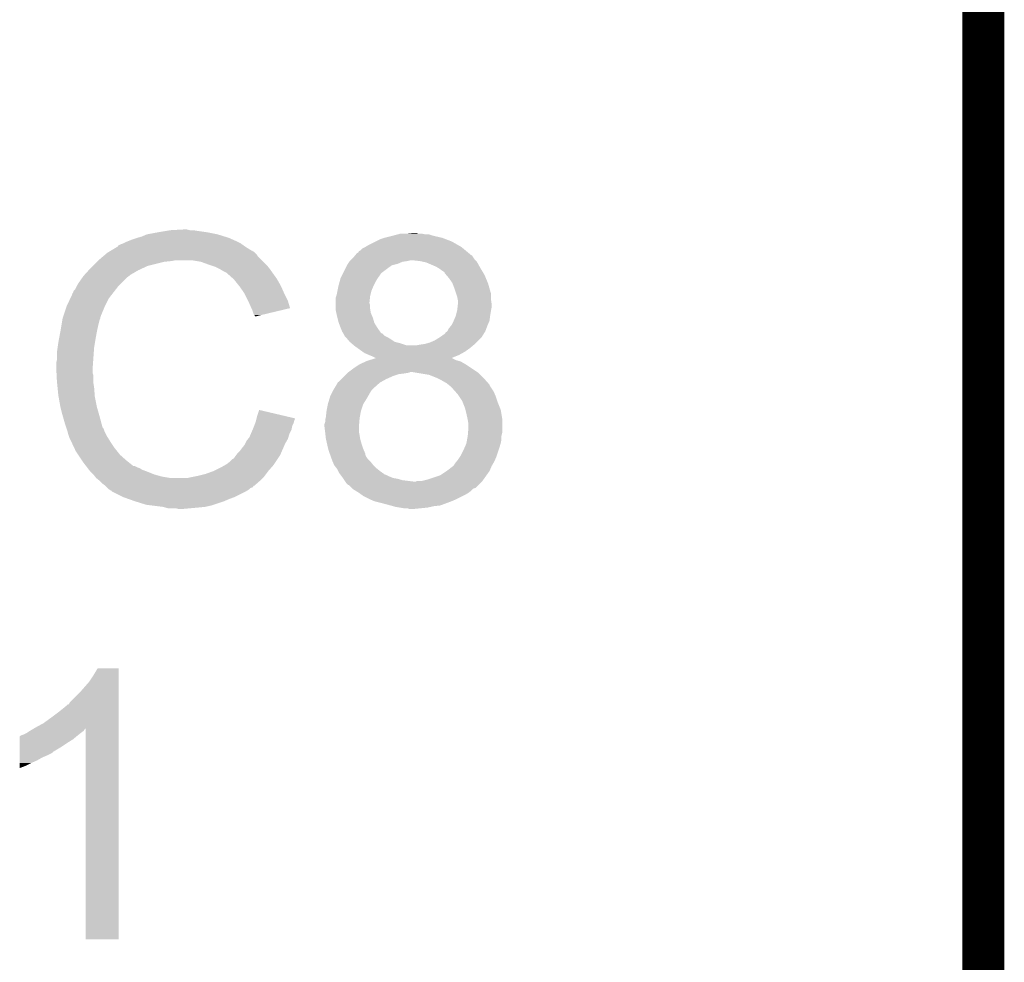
# Model space of a CAD drawing. Extents: x -1.3 to 24.2, y -3.9 to 53.4.
# Tile 42 of 45: x 20.6 to 24.2, y 42.5 to 45.9. Entities that reach past the tile are written whole.
import ezdxf

# ---------------------------------------------------------------- set-up
doc = ezdxf.new("R2010")
doc.units = 0
doc.layers.add('LTE_IOT_24_CLICK_V101_GKO', color=9, linetype='CONTINUOUS')
doc.layers.add('LTE_IOT_24_CLICK_V101_GTO', color=11, linetype='CONTINUOUS')

msp = doc.modelspace()

# ---------------------------------------------------------------- linework, layer by layer
at = {"layer": 'LTE_IOT_24_CLICK_V101_GKO', "const_width": 0.1524}
msp.add_lwpolyline([(24.13, -1.27), (24.13, 51.054)], dxfattribs=at)
at = {"layer": 'LTE_IOT_24_CLICK_V101_GTO'}
for points in [[(21.087082, 45.11294), (21.104862, 45.12056), (21.385786, 45.11294), (21.361402, 45.12056)], [(21.104862, 45.12056), (21.1455, 45.12818), (21.361402, 45.12056), (21.323298, 45.12818)], [(21.1455, 45.12818), (21.17598, 45.13326), (21.323298, 45.12818), (21.28774, 45.13326)], [(21.17598, 45.13326), (21.19122, 45.1358), (21.28774, 45.13326), (21.272502, 45.1358)], [(21.19122, 45.1358), (21.236938, 45.13834), (21.259802, 45.1358), (21.249642, 45.13834)], [(21.993232, 45.115482), (22.012268, 45.120558), (22.14118, 45.115482), (22.125942, 45.120558)], [(22.012268, 45.120558), (22.012276, 45.12056), (22.125942, 45.120558), (22.113242, 45.12056)], [(22.012276, 45.12056), (22.021802, 45.1231), (22.113242, 45.12056), (22.100542, 45.1231)], [(22.04466, 45.1231), (22.067502, 45.125638), (22.087844, 45.1231), (22.080222, 45.125638)], [(22.067502, 45.125638), (22.067522, 45.12564), (22.080222, 45.125638), (22.067522, 45.12564)], [(21.000736, 45.079926), (21.010882, 45.085), (21.455878, 45.079926), (21.448774, 45.085)], [(21.010882, 45.085), (21.018494, 45.087538), (21.448774, 45.085), (21.445218, 45.087538)], [(21.018494, 45.087538), (21.0185, 45.08754), (21.445218, 45.087538), (21.445216, 45.08754)], [(21.0185, 45.08754), (21.02866, 45.09262), (21.445216, 45.08754), (21.435058, 45.09262)], [(21.02866, 45.09262), (21.041358, 45.0977), (21.435058, 45.09262), (21.4249, 45.0977)], [(21.041358, 45.0977), (21.054058, 45.10278), (21.4249, 45.0977), (21.41347, 45.10278)], [(21.054058, 45.10278), (21.0693, 45.10786), (21.41347, 45.10278), (21.40204, 45.10786)], [(21.0693, 45.10786), (21.087082, 45.11294), (21.40204, 45.10786), (21.385786, 45.11294)], [(21.9075, 45.08246), (21.9329, 45.09516), (22.229444, 45.08246), (22.207222, 45.09516)], [(21.9329, 45.09516), (21.948142, 45.10278), (22.207222, 45.09516), (22.187408, 45.10278)], [(21.948142, 45.10278), (21.96338, 45.107858), (22.187408, 45.10278), (22.174202, 45.107858)], [(21.96338, 45.107858), (21.9837, 45.11294), (22.174202, 45.107858), (22.152192, 45.11294)], [(21.9837, 45.11294), (21.993232, 45.115482), (22.152192, 45.11294), (22.14118, 45.115482)], [(20.947608, 45.041818), (20.956616, 45.04944), (21.506182, 45.041818), (21.5011, 45.04944)], [(20.956616, 45.04944), (20.962622, 45.054522), (21.5011, 45.04944), (21.496016, 45.054522)], [(20.962622, 45.054522), (20.966846, 45.057058), (21.496016, 45.054522), (21.493478, 45.057058)], [(20.966846, 45.057058), (20.971076, 45.059598), (21.493478, 45.057058), (21.488404, 45.059598)], [(20.971076, 45.059598), (20.975302, 45.062134), (21.488404, 45.059598), (21.485866, 45.062134)], [(20.975302, 45.062134), (20.975312, 45.06214), (21.485866, 45.062134), (21.483322, 45.06214)], [(20.975312, 45.06214), (20.996468, 45.07484), (21.483322, 45.06214), (21.463, 45.07484)], [(20.996468, 45.07484), (21.00072, 45.077392), (21.463, 45.07484), (21.459428, 45.077392)], [(21.00072, 45.077392), (21.000736, 45.079926), (21.459428, 45.077392), (21.455878, 45.079926)], [(21.860086, 45.046898), (21.862206, 45.049442), (22.275804, 45.046898), (22.273258, 45.049442)], [(21.862206, 45.049442), (21.864324, 45.051982), (22.273258, 45.049442), (22.27021, 45.051982)], [(21.864324, 45.051982), (21.8694, 45.054526), (22.27021, 45.051982), (22.267158, 45.054526)], [(21.8694, 45.054526), (21.871946, 45.0596), (22.267158, 45.054526), (22.261068, 45.0596)], [(21.871946, 45.0596), (21.877018, 45.062142), (22.261068, 45.0596), (22.258016, 45.062142)], [(21.877018, 45.062142), (21.884644, 45.069762), (22.258016, 45.062142), (22.248872, 45.069762)], [(21.884644, 45.069762), (21.894798, 45.07484), (22.248872, 45.069762), (22.242776, 45.07484)], [(21.894798, 45.07484), (21.9075, 45.08246), (22.242776, 45.07484), (22.229444, 45.08246)], [(20.90928, 45.00626), (20.92452, 45.0215), (21.107398, 45.00626), (21.16836, 45.0215)], [(20.92452, 45.0215), (20.92706, 45.02404), (21.16836, 45.0215), (21.193762, 45.02404)], [(20.92706, 45.02404), (20.9296, 45.02658), (21.193762, 45.02404), (21.206458, 45.02658)], [(20.9296, 45.02658), (20.947608, 45.041818), (21.52142, 45.02658), (21.506182, 45.041818)], [(21.300438, 45.0215), (21.269958, 45.02658), (21.5265, 45.0215), (21.52142, 45.02658)], [(21.32838, 45.01134), (21.300438, 45.0215), (21.53666, 45.01134), (21.5265, 45.0215)], [(21.828762, 45.008802), (21.832148, 45.013882), (21.991322, 45.008802), (22.011642, 45.013882)], [(21.832148, 45.013882), (21.837226, 45.0215), (22.011642, 45.013882), (22.029424, 45.0215)], [(21.837226, 45.0215), (21.83892, 45.02404), (22.029424, 45.0215), (22.0472, 45.02404)], [(21.83892, 45.02404), (21.838922, 45.024042), (22.0472, 45.02404), (22.047208, 45.024042)], [(21.838922, 45.024042), (21.84146, 45.02658), (22.047208, 45.024042), (22.057362, 45.02658)], [(21.84146, 45.02658), (21.843998, 45.029118), (22.29358, 45.02658), (22.291042, 45.029118)], [(21.843998, 45.029118), (21.85162, 45.03674), (22.291042, 45.029118), (22.285958, 45.03674)], [(21.85162, 45.03674), (21.857966, 45.044356), (22.285958, 45.03674), (22.280878, 45.044356)], [(21.857966, 45.044356), (21.860086, 45.046898), (22.280878, 45.044356), (22.275804, 45.046898)], [(22.09292, 45.02404), (22.07006, 45.02658), (22.29612, 45.02404), (22.29358, 45.02658)], [(22.104356, 45.021498), (22.09292, 45.02404), (22.298662, 45.021498), (22.29612, 45.02404)], [(22.115782, 45.018958), (22.104356, 45.021498), (22.300074, 45.018958), (22.298662, 45.021498)], [(22.15134, 45.00372), (22.115782, 45.018958), (22.308538, 45.00372), (22.300074, 45.018958)], [(20.878566, 44.973238), (20.894732, 44.99102), (21.043898, 44.973238), (21.074382, 44.99102)], [(20.894732, 44.99102), (20.90166, 44.99864), (21.074382, 44.99102), (21.09089, 44.99864)], [(20.90166, 44.99864), (20.90928, 45.00626), (21.09089, 44.99864), (21.107398, 45.00626)], [(21.336006, 45.008798), (21.32838, 45.01134), (21.539202, 45.008798), (21.53666, 45.01134)], [(21.351238, 45.00372), (21.336006, 45.008798), (21.543266, 45.00372), (21.539202, 45.008798)], [(21.36648, 44.9961), (21.351238, 45.00372), (21.54936, 44.9961), (21.543266, 45.00372)], [(21.37156, 44.99356), (21.36648, 44.9961), (21.551176, 44.99356), (21.54936, 44.9961)], [(21.384262, 44.98594), (21.37156, 44.99356), (21.556618, 44.98594), (21.551176, 44.99356)], [(21.394416, 44.980862), (21.384262, 44.98594), (21.560246, 44.980862), (21.556618, 44.98594)], [(21.39696, 44.97832), (21.394416, 44.980862), (21.562062, 44.97832), (21.560246, 44.980862)], [(21.416964, 44.96054), (21.39696, 44.97832), (21.574762, 44.96054), (21.562062, 44.97832)], [(21.81098, 44.97324), (21.81479, 44.980862), (21.94814, 44.97324), (21.953222, 44.980862)], [(21.81479, 44.980862), (21.82241, 44.9961), (21.953222, 44.980862), (21.97354, 44.9961)], [(21.82241, 44.9961), (21.828762, 45.008802), (21.97354, 44.9961), (21.991322, 45.008802)], [(22.159808, 44.99864), (22.15134, 45.00372), (22.31136, 44.99864), (22.308538, 45.00372)], [(22.16404, 44.9961), (22.159808, 44.99864), (22.312886, 44.9961), (22.31136, 44.99864)], [(22.1742, 44.98848), (22.16404, 44.9961), (22.317458, 44.98848), (22.312886, 44.9961)], [(22.18182, 44.983388), (22.1742, 44.98848), (22.320512, 44.983388), (22.317458, 44.98848)], [(22.181824, 44.980852), (22.18182, 44.983388), (22.322034, 44.980852), (22.320512, 44.983388)], [(22.18835, 44.973242), (22.181824, 44.980852), (22.3266, 44.973242), (22.322034, 44.980852)], [(20.852382, 44.935138), (20.858478, 44.9453), (21.00326, 44.935138), (21.013422, 44.9453)], [(20.858478, 44.9453), (20.870924, 44.963078), (21.013422, 44.9453), (21.0312, 44.963078)], [(20.870924, 44.963078), (20.87626, 44.9707), (21.0312, 44.963078), (21.041358, 44.9707)], [(20.87626, 44.9707), (20.876262, 44.970702), (21.041358, 44.9707), (21.04136, 44.970702)], [(20.876262, 44.970702), (20.878566, 44.973238), (21.04136, 44.970702), (21.043898, 44.973238)], [(21.41982, 44.958), (21.416964, 44.96054), (21.576214, 44.958), (21.574762, 44.96054)], [(21.432012, 44.94276), (21.41982, 44.958), (21.58492, 44.94276), (21.576214, 44.958)], [(21.44014, 44.9326), (21.432012, 44.94276), (21.59, 44.9326), (21.58492, 44.94276)], [(21.79828, 44.93514), (21.802434, 44.950378), (21.92528, 44.93514), (21.9329, 44.950378)], [(21.802434, 44.950378), (21.8059, 44.96308), (21.9329, 44.950378), (21.94052, 44.96308)], [(21.8059, 44.96308), (21.81098, 44.97324), (21.94052, 44.96308), (21.94814, 44.97324)], [(22.19706, 44.963082), (22.18835, 44.973242), (22.330834, 44.963082), (22.3266, 44.973242)], [(22.20976, 44.9453), (22.19706, 44.963082), (22.338244, 44.9453), (22.330834, 44.963082)], [(22.210714, 44.94276), (22.20976, 44.9453), (22.339302, 44.94276), (22.338244, 44.9453)], [(22.21738, 44.92498), (22.210714, 44.94276), (22.344382, 44.92498), (22.339302, 44.94276)], [(20.83562, 44.904664), (20.835626, 44.907206), (20.979558, 44.904664), (20.981534, 44.907206)], [(20.835626, 44.907206), (20.83816, 44.909744), (20.981534, 44.907206), (20.983508, 44.909744)], [(20.83816, 44.909744), (20.840704, 44.91736), (20.983508, 44.909744), (20.989432, 44.91736)], [(20.840704, 44.91736), (20.845782, 44.922444), (20.989432, 44.91736), (20.993386, 44.922444)], [(20.845782, 44.922444), (20.85086, 44.932598), (20.993386, 44.922444), (21.001284, 44.932598)], [(20.85086, 44.932598), (20.852382, 44.935138), (21.001284, 44.932598), (21.00326, 44.935138)], [(21.447252, 44.92244), (21.44014, 44.9326), (21.59508, 44.92244), (21.59, 44.9326)], [(21.457918, 44.907198), (21.447252, 44.92244), (21.601856, 44.907198), (21.59508, 44.92244)], [(21.461728, 44.89958), (21.457918, 44.907198), (21.60524, 44.89958), (21.601856, 44.907198)], [(21.790658, 44.89958), (21.7932, 44.90974), (21.913214, 44.89958), (21.915754, 44.90974)], [(21.7932, 44.90974), (21.794724, 44.917362), (21.915754, 44.90974), (21.917662, 44.917362)], [(21.794724, 44.917362), (21.79828, 44.93514), (21.917662, 44.917362), (21.92528, 44.93514)], [(22.223308, 44.907198), (22.21738, 44.92498), (22.34946, 44.907198), (22.344382, 44.92498)], [(22.22754, 44.894498), (22.223308, 44.907198), (22.34946, 44.894498), (22.34946, 44.907198)], [(20.8153, 44.86148), (20.828446, 44.889418), (20.95373, 44.86148), (20.9677, 44.889418)], [(20.828446, 44.889418), (20.83562, 44.904664), (20.9677, 44.889418), (20.979558, 44.904664)], [(21.47062, 44.8818), (21.461728, 44.89958), (21.614132, 44.8818), (21.60524, 44.89958)], [(21.47175, 44.879258), (21.47062, 44.8818), (21.615402, 44.879258), (21.614132, 44.8818)], [(21.48078, 44.85894), (21.47175, 44.879258), (21.621476, 44.85894), (21.615402, 44.879258)], [(21.78812, 44.87418), (21.788122, 44.891962), (21.91004, 44.87418), (21.912014, 44.891962)], [(21.78812, 44.871644), (21.78812, 44.87418), (21.91004, 44.871644), (21.91004, 44.87418)], [(21.78812, 44.864022), (21.78812, 44.871644), (21.912578, 44.864022), (21.91004, 44.871644)], [(21.788122, 44.891962), (21.789812, 44.89704), (21.912014, 44.891962), (21.91258, 44.89704)], [(21.789812, 44.89704), (21.790658, 44.89958), (21.91258, 44.89704), (21.913214, 44.89958)], [(22.229064, 44.88688), (22.22754, 44.894498), (22.34946, 44.88688), (22.34946, 44.894498)], [(22.23008, 44.881798), (22.229064, 44.88688), (22.350186, 44.881798), (22.34946, 44.88688)], [(22.23008, 44.8691), (22.23008, 44.881798), (22.352, 44.8691), (22.350186, 44.881798)], [(20.804292, 44.828456), (20.814452, 44.85894), (20.93976, 44.828456), (20.95246, 44.85894)], [(20.814452, 44.85894), (20.8153, 44.86148), (20.95246, 44.85894), (20.95373, 44.86148)], [(21.483324, 44.853854), (21.48078, 44.85894), (21.622994, 44.853854), (21.621476, 44.85894)], [(21.48586, 44.84878), (21.483324, 44.853854), (21.60183, 44.84878), (21.622994, 44.853854)], [(21.49094, 44.833542), (21.48586, 44.84878), (21.538276, 44.833542), (21.60183, 44.84878)], [(21.78812, 44.851322), (21.78812, 44.864022), (21.91258, 44.851322), (21.912578, 44.864022)], [(21.78812, 44.846242), (21.78812, 44.851322), (21.913428, 44.846242), (21.91258, 44.851322)], [(21.790378, 44.836082), (21.78812, 44.846242), (21.91512, 44.836082), (21.913428, 44.846242)], [(21.7932, 44.82338), (21.790378, 44.836082), (21.920564, 44.82338), (21.91512, 44.836082)], [(22.223092, 44.82846), (22.226904, 44.8437), (22.34692, 44.82846), (22.34946, 44.8437)], [(22.226904, 44.8437), (22.22754, 44.84624), (22.34946, 44.8437), (22.349968, 44.84624)], [(22.22754, 44.84624), (22.228668, 44.856398), (22.349968, 44.84624), (22.352, 44.856398)], [(22.228668, 44.856398), (22.230078, 44.869098), (22.352, 44.856398), (22.352, 44.869098)], [(22.230078, 44.869098), (22.23008, 44.8691), (22.352, 44.869098), (22.352, 44.8691)], [(20.79625, 44.7929), (20.799636, 44.813218), (20.9296, 44.7929), (20.934678, 44.813218)], [(20.799636, 44.813218), (20.800062, 44.815762), (20.934678, 44.813218), (20.93595, 44.815762)], [(20.800062, 44.815762), (20.800906, 44.818296), (20.93595, 44.815762), (20.937218, 44.818296)], [(20.800906, 44.818296), (20.802598, 44.823376), (20.937218, 44.818296), (20.93722, 44.823376)], [(20.802598, 44.823376), (20.803444, 44.825914), (20.93722, 44.823376), (20.939754, 44.825914)], [(20.803444, 44.825914), (20.804292, 44.828456), (20.939754, 44.825914), (20.93976, 44.828456)], [(21.493478, 44.828464), (21.49094, 44.833542), (21.517098, 44.828464), (21.538276, 44.833542)], [(21.496014, 44.825926), (21.493478, 44.828464), (21.506512, 44.825926), (21.517098, 44.828464)], [(21.49602, 44.82341), (21.496014, 44.825926), (21.49602, 44.82341), (21.506512, 44.825926)], [(21.79447, 44.818302), (21.7932, 44.82338), (21.92274, 44.818302), (21.920564, 44.82338)], [(21.79828, 44.803062), (21.79447, 44.818302), (21.927094, 44.803062), (21.92274, 44.818302)], [(21.799234, 44.80052), (21.79828, 44.803062), (21.927818, 44.80052), (21.927094, 44.803062)], [(21.8059, 44.78274), (21.799234, 44.80052), (21.938934, 44.78274), (21.927818, 44.80052)], [(22.20722, 44.7929), (22.214838, 44.808138), (22.337848, 44.7929), (22.344378, 44.808138)], [(22.214838, 44.808138), (22.21484, 44.80814), (22.344378, 44.808138), (22.344378, 44.80814)], [(22.21484, 44.80814), (22.222458, 44.825918), (22.344378, 44.80814), (22.346602, 44.825918)], [(22.222458, 44.825918), (22.223092, 44.82846), (22.346602, 44.825918), (22.34692, 44.82846)], [(20.7872, 44.7421), (20.79244, 44.77004), (20.91944, 44.7421), (20.92452, 44.77004)], [(20.79244, 44.77004), (20.79625, 44.7929), (20.92452, 44.77004), (20.9296, 44.7929)], [(21.806916, 44.7802), (21.8059, 44.78274), (21.94052, 44.7802), (21.938934, 44.78274)], [(21.81098, 44.770036), (21.806916, 44.7802), (21.947782, 44.770036), (21.94052, 44.7802)], [(21.815546, 44.762428), (21.81098, 44.770036), (21.953216, 44.762428), (21.947782, 44.770036)], [(22.184352, 44.762416), (22.18436, 44.764948), (22.324374, 44.762416), (22.325956, 44.764948)], [(22.18436, 44.764948), (22.191972, 44.770038), (22.325956, 44.764948), (22.329138, 44.770038)], [(22.191972, 44.770038), (22.191976, 44.77004), (22.329138, 44.770038), (22.329138, 44.77004)], [(22.191976, 44.77004), (22.197058, 44.780196), (22.329138, 44.77004), (22.332946, 44.780196)], [(22.197058, 44.780196), (22.205188, 44.79036), (22.332946, 44.780196), (22.33676, 44.79036)], [(22.205188, 44.79036), (22.20722, 44.7929), (22.33676, 44.79036), (22.337848, 44.7929)], [(20.78228, 44.711622), (20.78482, 44.7294), (20.91436, 44.711622), (20.917322, 44.7294)], [(20.78482, 44.7294), (20.7872, 44.7421), (20.917322, 44.7294), (20.91944, 44.7421)], [(21.815552, 44.76242), (21.815546, 44.762428), (21.955754, 44.76242), (21.953216, 44.762428)], [(21.8186, 44.757338), (21.815552, 44.76242), (21.960842, 44.757338), (21.955754, 44.76242)], [(21.81987, 44.754802), (21.8186, 44.757338), (21.96338, 44.754802), (21.960842, 44.757338)], [(21.821138, 44.752264), (21.81987, 44.754802), (21.968456, 44.752264), (21.96338, 44.754802)], [(21.823682, 44.74972), (21.821138, 44.752264), (21.97354, 44.74972), (21.968456, 44.752264)], [(21.830212, 44.7421), (21.823682, 44.74972), (21.986242, 44.7421), (21.97354, 44.74972)], [(21.838918, 44.731942), (21.830212, 44.7421), (22.001474, 44.731942), (21.986242, 44.7421)], [(21.838918, 44.73194), (21.838918, 44.731942), (22.001482, 44.73194), (22.001474, 44.731942)], [(21.844848, 44.726858), (21.838918, 44.73194), (22.0218, 44.726858), (22.001482, 44.73194)], [(22.110698, 44.72432), (22.12848, 44.729398), (22.29104, 44.72432), (22.296118, 44.729398)], [(22.12848, 44.729398), (22.14626, 44.73702), (22.296118, 44.729398), (22.30374, 44.73702)], [(22.14626, 44.73702), (22.166576, 44.749718), (22.30374, 44.73702), (22.316438, 44.749718)], [(22.166576, 44.749718), (22.16658, 44.74972), (22.316438, 44.749718), (22.316438, 44.74972)], [(22.16658, 44.74972), (22.184352, 44.762416), (22.316438, 44.74972), (22.324374, 44.762416)], [(20.77974, 44.69384), (20.78228, 44.711622), (20.913088, 44.69384), (20.91436, 44.711622)], [(20.77974, 44.665902), (20.77974, 44.69384), (20.911094, 44.665902), (20.913088, 44.69384)], [(21.853734, 44.719242), (21.844848, 44.726858), (22.044658, 44.719242), (22.0218, 44.726858)], [(21.853738, 44.71924), (21.853734, 44.719242), (22.080218, 44.71924), (22.044658, 44.719242)], [(21.8567, 44.7167), (21.853738, 44.71924), (22.282404, 44.7167), (22.285452, 44.71924)], [(21.86737, 44.70908), (21.8567, 44.7167), (22.27326, 44.70908), (22.282404, 44.7167)], [(21.885152, 44.696378), (21.86737, 44.70908), (22.25548, 44.696378), (22.27326, 44.70908)], [(21.892258, 44.691302), (21.885152, 44.696378), (22.24634, 44.691302), (22.25548, 44.696378)], [(22.080218, 44.71924), (22.092922, 44.72178), (22.285452, 44.71924), (22.2885, 44.72178)], [(22.092922, 44.72178), (22.110698, 44.72432), (22.2885, 44.72178), (22.29104, 44.72432)], [(20.7772, 44.655742), (20.77974, 44.665902), (20.910368, 44.655742), (20.911094, 44.665902)], [(21.874478, 44.65066), (21.896828, 44.66082), (22.25802, 44.65066), (22.240242, 44.66082)], [(21.91004, 44.68368), (21.892258, 44.691302), (22.23262, 44.68368), (22.24634, 44.691302)], [(21.896828, 44.66082), (21.902422, 44.663362), (22.240242, 44.66082), (22.231342, 44.663362)], [(21.902422, 44.663362), (21.910624, 44.665898), (22.231342, 44.663362), (22.222462, 44.665898)], [(21.92274, 44.6786), (21.91004, 44.68368), (22.219982, 44.6786), (22.23262, 44.68368)], [(21.910624, 44.665898), (21.927054, 44.670978), (22.222462, 44.665898), (22.212304, 44.670978)], [(21.932896, 44.673522), (21.92274, 44.6786), (22.207348, 44.673522), (22.219982, 44.6786)], [(21.927054, 44.670978), (21.935258, 44.673514), (22.212304, 44.670978), (22.209766, 44.673514)], [(21.935278, 44.67352), (21.932896, 44.673522), (22.207344, 44.67352), (22.207348, 44.673522)], [(21.935258, 44.673514), (21.935278, 44.67352), (22.209766, 44.673514), (22.207344, 44.67352)], [(20.7772, 44.640502), (20.7772, 44.655742), (20.90928, 44.640502), (20.910368, 44.655742)], [(20.7772, 44.6405), (20.7772, 44.640502), (20.909282, 44.6405), (20.90928, 44.640502)], [(20.778344, 44.617638), (20.7772, 44.6405), (20.909282, 44.617638), (20.909282, 44.6405)], [(21.831304, 44.620182), (21.834688, 44.62272), (22.052282, 44.620182), (22.057364, 44.62272)], [(21.834688, 44.62272), (21.85162, 44.63542), (22.29993, 44.62272), (22.28088, 44.63542)], [(21.85162, 44.63542), (21.874478, 44.65066), (22.28088, 44.63542), (22.25802, 44.65066)], [(22.080228, 44.620178), (22.064978, 44.62272), (22.303742, 44.620178), (22.29993, 44.62272)], [(20.778726, 44.610016), (20.778344, 44.617638), (20.91182, 44.610016), (20.909282, 44.617638)], [(20.77974, 44.5897), (20.778726, 44.610016), (20.91182, 44.5897), (20.91182, 44.610016)], [(20.780504, 44.582078), (20.77974, 44.5897), (20.91182, 44.582078), (20.91182, 44.5897)], [(21.79574, 44.584622), (21.795764, 44.58716), (21.948144, 44.584622), (21.95271, 44.58716)], [(21.795764, 44.58716), (21.798286, 44.587166), (21.95271, 44.58716), (21.952722, 44.587166)], [(21.798286, 44.587166), (21.80844, 44.59732), (21.952722, 44.587166), (21.970998, 44.59732)], [(21.80844, 44.59732), (21.8186, 44.60748), (21.970998, 44.59732), (21.99386, 44.60748)], [(21.8186, 44.60748), (21.82622, 44.6151), (21.99386, 44.60748), (22.016722, 44.6151)], [(21.82622, 44.6151), (21.82876, 44.61764), (22.016722, 44.6151), (22.03704, 44.61764)], [(21.82876, 44.61764), (21.831302, 44.62018), (22.03704, 44.61764), (22.05227, 44.62018)], [(21.831302, 44.62018), (21.831304, 44.620182), (22.05227, 44.62018), (22.052282, 44.620182)], [(22.125942, 44.612558), (22.080228, 44.620178), (22.311362, 44.612558), (22.303742, 44.620178)], [(22.15134, 44.6024), (22.125942, 44.612558), (22.32152, 44.6024), (22.311362, 44.612558)], [(22.15642, 44.59986), (22.15134, 44.6024), (22.32406, 44.59986), (22.32152, 44.6024)], [(22.171658, 44.59224), (22.15642, 44.59986), (22.330834, 44.59224), (22.32406, 44.59986)], [(22.189438, 44.58208), (22.171658, 44.59224), (22.339862, 44.58208), (22.330834, 44.59224)], [(20.782026, 44.566842), (20.780504, 44.582078), (20.91436, 44.566842), (20.91182, 44.582078)], [(20.78482, 44.538898), (20.782026, 44.566842), (20.91651, 44.538898), (20.91436, 44.566842)], [(21.77288, 44.54398), (21.77923, 44.556682), (21.91004, 44.54398), (21.917662, 44.556682)], [(21.77923, 44.556682), (21.7805, 44.559218), (21.917662, 44.556682), (21.920198, 44.559218)], [(21.7805, 44.559218), (21.783548, 44.5643), (21.920198, 44.559218), (21.92528, 44.5643)], [(21.783548, 44.5643), (21.79574, 44.584622), (21.92528, 44.5643), (21.948144, 44.584622)], [(22.195796, 44.576996), (22.189438, 44.58208), (22.34438, 44.576996), (22.339862, 44.58208)], [(22.198974, 44.574454), (22.195796, 44.576996), (22.344384, 44.574454), (22.34438, 44.576996)], [(22.20214, 44.57192), (22.198974, 44.574454), (22.346074, 44.57192), (22.344384, 44.574454)], [(22.20976, 44.5643), (22.20214, 44.57192), (22.351154, 44.5643), (22.346074, 44.57192)], [(22.221048, 44.551602), (22.20976, 44.5643), (22.35962, 44.551602), (22.351154, 44.5643)], [(22.23008, 44.54144), (22.221048, 44.551602), (22.363976, 44.54144), (22.35962, 44.551602)], [(20.785718, 44.533818), (20.78482, 44.538898), (20.9169, 44.533818), (20.91651, 44.538898)], [(20.79244, 44.49572), (20.785718, 44.533818), (20.92452, 44.49572), (20.9169, 44.533818)], [(21.76018, 44.50842), (21.765514, 44.5262), (21.888766, 44.50842), (21.89988, 44.5262)], [(21.765514, 44.5262), (21.7678, 44.53382), (21.89988, 44.5262), (21.904234, 44.53382)], [(21.7678, 44.53382), (21.77288, 44.54398), (21.904234, 44.53382), (21.91004, 44.54398)], [(22.23516, 44.53382), (22.23008, 44.54144), (22.36724, 44.53382), (22.363976, 44.54144)], [(22.24532, 44.51858), (22.23516, 44.53382), (22.37232, 44.51858), (22.36724, 44.53382)], [(22.248368, 44.51096), (22.24532, 44.51858), (22.37486, 44.51096), (22.37232, 44.51858)], [(20.79752, 44.4754), (20.79244, 44.49572), (20.930326, 44.4754), (20.92452, 44.49572)], [(21.50364, 44.462698), (21.511282, 44.485556), (21.608362, 44.462698), (21.511282, 44.485556)], [(21.75256, 44.460162), (21.7551, 44.483018), (21.875404, 44.460162), (21.87956, 44.483018)], [(21.7551, 44.483022), (21.759672, 44.505884), (21.879562, 44.483022), (21.887182, 44.505884)], [(21.7551, 44.483018), (21.7551, 44.483022), (21.87956, 44.483018), (21.879562, 44.483022)], [(21.759672, 44.505884), (21.76018, 44.50842), (21.887182, 44.505884), (21.888766, 44.50842)], [(22.25548, 44.493178), (22.248368, 44.51096), (22.381974, 44.493178), (22.37486, 44.51096)], [(22.257386, 44.485558), (22.25548, 44.493178), (22.38502, 44.485558), (22.381974, 44.493178)], [(22.26056, 44.47286), (22.257386, 44.485558), (22.387138, 44.47286), (22.38502, 44.485558)], [(20.801876, 44.46016), (20.79752, 44.4754), (20.93468, 44.46016), (20.930326, 44.4754)], [(20.80768, 44.43984), (20.801876, 44.46016), (20.940102, 44.43984), (20.93468, 44.46016)], [(21.496652, 44.437298), (21.49856, 44.442382), (21.63572, 44.437298), (21.636988, 44.442382)], [(21.49856, 44.442382), (21.499828, 44.447458), (21.636988, 44.442382), (21.638258, 44.447458)], [(21.499828, 44.447458), (21.501098, 44.452536), (21.638258, 44.447458), (21.640798, 44.452536)], [(21.501098, 44.452536), (21.50173, 44.45506), (21.640798, 44.452536), (21.6408, 44.45506)], [(21.50173, 44.45506), (21.50364, 44.462698), (21.6408, 44.45506), (21.608362, 44.462698)], [(21.747482, 44.434762), (21.75002, 44.442384), (21.872786, 44.434762), (21.873422, 44.442384)], [(21.75002, 44.450002), (21.751288, 44.45508), (21.874056, 44.450002), (21.87448, 44.45508)], [(21.75002, 44.442384), (21.75002, 44.450002), (21.873422, 44.442384), (21.874056, 44.450002)], [(21.751288, 44.45508), (21.75256, 44.460162), (21.87448, 44.45508), (21.875404, 44.460162)], [(22.264512, 44.455078), (22.26056, 44.47286), (22.3901, 44.455078), (22.387138, 44.47286)], [(22.26564, 44.45), (22.264512, 44.455078), (22.3901, 44.45), (22.3901, 44.455078)], [(22.26818, 44.434758), (22.26564, 44.45), (22.3901, 44.434758), (22.3901, 44.45)], [(20.813608, 44.42206), (20.80768, 44.43984), (20.944844, 44.42206), (20.940102, 44.43984)], [(20.814456, 44.419516), (20.813608, 44.42206), (20.947382, 44.419516), (20.944844, 44.42206)], [(20.816148, 44.414438), (20.814456, 44.419516), (20.94992, 44.414438), (20.947382, 44.419516)], [(20.81784, 44.409358), (20.816148, 44.414438), (20.951614, 44.409358), (20.94992, 44.414438)], [(20.818476, 44.40682), (20.81784, 44.409358), (20.95246, 44.40682), (20.951614, 44.409358)], [(20.820382, 44.3992), (20.818476, 44.40682), (20.956272, 44.3992), (20.95246, 44.40682)], [(21.48114, 44.399198), (21.487672, 44.414438), (21.620478, 44.399198), (21.628098, 44.414438)], [(21.487672, 44.414438), (21.49094, 44.42206), (21.628098, 44.414438), (21.629622, 44.42206)], [(21.49094, 44.42206), (21.492844, 44.427138), (21.629622, 44.42206), (21.63064, 44.427138)], [(21.492844, 44.427138), (21.496652, 44.437298), (21.63064, 44.427138), (21.63572, 44.437298)], [(21.74748, 44.424602), (21.747482, 44.434762), (21.87194, 44.424602), (21.872786, 44.434762)], [(21.747482, 44.4246), (21.74748, 44.424602), (21.87194, 44.4246), (21.87194, 44.424602)], [(21.749704, 44.406822), (21.747482, 44.4246), (21.87194, 44.406822), (21.87194, 44.4246)], [(21.75002, 44.40428), (21.749704, 44.406822), (21.87245, 44.40428), (21.87194, 44.406822)], [(22.266486, 44.401738), (22.26818, 44.42206), (22.3901, 44.401738), (22.3901, 44.42206)], [(22.26818, 44.42206), (22.26818, 44.434758), (22.3901, 44.42206), (22.3901, 44.434758)], [(20.822922, 44.391582), (20.820382, 44.3992), (20.96008, 44.391582), (20.956272, 44.3992)], [(20.82546, 44.383962), (20.822922, 44.391582), (20.964844, 44.383962), (20.96008, 44.391582)], [(20.828, 44.37888), (20.82546, 44.383962), (20.968018, 44.37888), (20.964844, 44.383962)], [(20.831586, 44.37126), (20.828, 44.37888), (20.97278, 44.37126), (20.968018, 44.37888)], [(20.842344, 44.3484), (20.831586, 44.37126), (20.98802, 44.3484), (20.97278, 44.37126)], [(21.46046, 44.36364), (21.46554, 44.373798), (21.60524, 44.36364), (21.611044, 44.373798)], [(21.46554, 44.373798), (21.471634, 44.381418), (21.611044, 44.373798), (21.6154, 44.381418)], [(21.471634, 44.381418), (21.4757, 44.386502), (21.6154, 44.381418), (21.61685, 44.386502)], [(21.4757, 44.386502), (21.48114, 44.399198), (21.61685, 44.386502), (21.620478, 44.399198)], [(21.75115, 44.39412), (21.75002, 44.40428), (21.87448, 44.39412), (21.87245, 44.40428)], [(21.75256, 44.381422), (21.75115, 44.39412), (21.876598, 44.381422), (21.87448, 44.39412)], [(21.753126, 44.37888), (21.75256, 44.381422), (21.87702, 44.37888), (21.876598, 44.381422)], [(21.757076, 44.3611), (21.753126, 44.37888), (21.8821, 44.3611), (21.87702, 44.37888)], [(22.26102, 44.36618), (22.263328, 44.378878), (22.38502, 44.36618), (22.38756, 44.378878)], [(22.263328, 44.378878), (22.265638, 44.391578), (22.38756, 44.378878), (22.38756, 44.391578)], [(22.265638, 44.391578), (22.26564, 44.39158), (22.38756, 44.391578), (22.38756, 44.39158)], [(22.26564, 44.39158), (22.266486, 44.401738), (22.38756, 44.39158), (22.3901, 44.401738)], [(20.84832, 44.335698), (20.842344, 44.3484), (20.998182, 44.335698), (20.98802, 44.3484)], [(20.856786, 44.323), (20.84832, 44.335698), (21.00834, 44.323), (20.998182, 44.335698)], [(21.432522, 44.32808), (21.44014, 44.335702), (21.58968, 44.32808), (21.593016, 44.335702)], [(21.44014, 44.335702), (21.44776, 44.34586), (21.593016, 44.335702), (21.59746, 44.34586)], [(21.44776, 44.34586), (21.457922, 44.358562), (21.59746, 44.34586), (21.603018, 44.358562)], [(21.457922, 44.358562), (21.46046, 44.36364), (21.603018, 44.358562), (21.60524, 44.36364)], [(21.75764, 44.35856), (21.757076, 44.3611), (21.882948, 44.35856), (21.8821, 44.3611)], [(21.760818, 44.34586), (21.75764, 44.35856), (21.88718, 44.34586), (21.882948, 44.35856)], [(21.762722, 44.33824), (21.760818, 44.34586), (21.890446, 44.33824), (21.88718, 44.34586)], [(21.76635, 44.328084), (21.762722, 44.33824), (21.894798, 44.328084), (21.890446, 44.33824)], [(22.240238, 44.320458), (22.2504, 44.34078), (22.370624, 44.320458), (22.377398, 44.34078)], [(22.2504, 44.34078), (22.253786, 44.3484), (22.377398, 44.34078), (22.37994, 44.3484)], [(22.253786, 44.3484), (22.260558, 44.363638), (22.37994, 44.3484), (22.384292, 44.363638)], [(22.260558, 44.363638), (22.26102, 44.36618), (22.384292, 44.363638), (22.38502, 44.36618)], [(20.870332, 44.302682), (20.856786, 44.323), (21.031198, 44.302682), (21.00834, 44.323)], [(20.87372, 44.2976), (20.870332, 44.302682), (21.037552, 44.2976), (21.031198, 44.302682)], [(21.394416, 44.28998), (21.40712, 44.30014), (21.565446, 44.28998), (21.57222, 44.30014)], [(21.40712, 44.30014), (21.414744, 44.307762), (21.57222, 44.30014), (21.5773, 44.307762)], [(21.414744, 44.307762), (21.419818, 44.310304), (21.5773, 44.307762), (21.578994, 44.310304)], [(21.419818, 44.310304), (21.4249, 44.31792), (21.578994, 44.310304), (21.584072, 44.31792)], [(21.4249, 44.31792), (21.428708, 44.322998), (21.584072, 44.31792), (21.587458, 44.322998)], [(21.428708, 44.322998), (21.432522, 44.32808), (21.587458, 44.322998), (21.58968, 44.32808)], [(21.767256, 44.325544), (21.76635, 44.328084), (21.8948, 44.325544), (21.894798, 44.328084)], [(21.769978, 44.31792), (21.767256, 44.325544), (21.89734, 44.31792), (21.8948, 44.325544)], [(21.7727, 44.3103), (21.769978, 44.31792), (21.90242, 44.3103), (21.89734, 44.31792)], [(21.77542, 44.30268), (21.7727, 44.3103), (21.91004, 44.30268), (21.90242, 44.3103)], [(21.77651, 44.30014), (21.77542, 44.30268), (21.91258, 44.30014), (21.91004, 44.30268)], [(21.781952, 44.287442), (21.77651, 44.30014), (21.922738, 44.287442), (21.91258, 44.30014)], [(22.21992, 44.29252), (22.226014, 44.300138), (22.357806, 44.29252), (22.36216, 44.300138)], [(22.226014, 44.300138), (22.23008, 44.30522), (22.36216, 44.300138), (22.364336, 44.30522)], [(22.23008, 44.30522), (22.238546, 44.317922), (22.364336, 44.30522), (22.36978, 44.317922)], [(22.238546, 44.317922), (22.240238, 44.320458), (22.36978, 44.317922), (22.370624, 44.320458)], [(20.885444, 44.28236), (20.87372, 44.2976), (21.056604, 44.28236), (21.037552, 44.2976)], [(20.885446, 44.282358), (20.885444, 44.28236), (21.061684, 44.282358), (21.056604, 44.28236)], [(20.889352, 44.27728), (20.885446, 44.282358), (21.071842, 44.27728), (21.061684, 44.282358)], [(20.891308, 44.274738), (20.889352, 44.27728), (21.079464, 44.274738), (21.071842, 44.27728)], [(20.895214, 44.26966), (20.891308, 44.274738), (21.087078, 44.26966), (21.079464, 44.274738)], [(20.89912, 44.264582), (20.895214, 44.26966), (21.100622, 44.264582), (21.087078, 44.26966)], [(20.901662, 44.26204), (20.89912, 44.264582), (21.1074, 44.26204), (21.100622, 44.264582)], [(21.31822, 44.254422), (21.34616, 44.26458), (21.536658, 44.254422), (21.544278, 44.26458)], [(21.34616, 44.26458), (21.346162, 44.264582), (21.544278, 44.26458), (21.54428, 44.264582)], [(21.346162, 44.264582), (21.376638, 44.27982), (21.54428, 44.264582), (21.557614, 44.27982)], [(21.376638, 44.27982), (21.385522, 44.284898), (21.557614, 44.27982), (21.56206, 44.284898)], [(21.385522, 44.284898), (21.394416, 44.28998), (21.56206, 44.284898), (21.565446, 44.28998)], [(21.78304, 44.284902), (21.781952, 44.287442), (21.925278, 44.284902), (21.922738, 44.287442)], [(21.791168, 44.27474), (21.78304, 44.284902), (21.93544, 44.27474), (21.925278, 44.284902)], [(21.7932, 44.272198), (21.791168, 44.27474), (21.938618, 44.272198), (21.93544, 44.27474)], [(21.79701, 44.26458), (21.7932, 44.272198), (21.94814, 44.26458), (21.938618, 44.272198)], [(21.80082, 44.256962), (21.79701, 44.26458), (21.958804, 44.256962), (21.94814, 44.26458)], [(22.16658, 44.24934), (22.189436, 44.264578), (22.333492, 44.24934), (22.344378, 44.264578)], [(22.189436, 44.264578), (22.18944, 44.26458), (22.344378, 44.264578), (22.344378, 44.26458)], [(22.18944, 44.26458), (22.212298, 44.28236), (22.344378, 44.26458), (22.352, 44.28236)], [(22.212298, 44.28236), (22.214838, 44.284898), (22.352, 44.28236), (22.35345, 44.284898)], [(22.214838, 44.284898), (22.21992, 44.29252), (22.35345, 44.284898), (22.357806, 44.29252)], [(20.91182, 44.25188), (20.901662, 44.26204), (21.132796, 44.25188), (21.1074, 44.26204)], [(20.911822, 44.251878), (20.91182, 44.25188), (21.1328, 44.251878), (21.132796, 44.25188)], [(20.917916, 44.24426), (20.911822, 44.251878), (21.16074, 44.24426), (21.1328, 44.251878)], [(20.921978, 44.239182), (20.917916, 44.24426), (21.19121, 44.239182), (21.16074, 44.24426)], [(20.921982, 44.23918), (20.921978, 44.239182), (21.191222, 44.23918), (21.19121, 44.239182)], [(20.934678, 44.229022), (20.921982, 44.23918), (21.5138, 44.229022), (21.523958, 44.23918)], [(20.934682, 44.22902), (20.934678, 44.229022), (21.5138, 44.22902), (21.5138, 44.229022)], [(20.94484, 44.218862), (20.934682, 44.22902), (21.502188, 44.218862), (21.5138, 44.22902)], [(21.252182, 44.23918), (21.26234, 44.24172), (21.523958, 44.23918), (21.526498, 44.24172)], [(21.26234, 44.24172), (21.27504, 44.24426), (21.526498, 44.24172), (21.529038, 44.24426)], [(21.27504, 44.24426), (21.28774, 44.2468), (21.529038, 44.24426), (21.530942, 44.2468)], [(21.28774, 44.2468), (21.31822, 44.254422), (21.530942, 44.2468), (21.536658, 44.254422)], [(21.80463, 44.251884), (21.80082, 44.256962), (21.965912, 44.251884), (21.958804, 44.256962)], [(21.804632, 44.25188), (21.80463, 44.251884), (21.968456, 44.25188), (21.965912, 44.251884)], [(21.810346, 44.24426), (21.804632, 44.25188), (21.9837, 44.24426), (21.968456, 44.25188)], [(21.814154, 44.239182), (21.810346, 44.24426), (21.996398, 44.239182), (21.9837, 44.24426)], [(21.81606, 44.23664), (21.814154, 44.239182), (22.01164, 44.23664), (21.996398, 44.239182)], [(21.819448, 44.23156), (21.81606, 44.23664), (22.029418, 44.23156), (22.01164, 44.23664)], [(21.822834, 44.22648), (21.819448, 44.23156), (22.07006, 44.22648), (22.029418, 44.23156)], [(22.077676, 44.22648), (22.082756, 44.229018), (22.316438, 44.22648), (22.318978, 44.229018)], [(22.082756, 44.229018), (22.100538, 44.22902), (22.318978, 44.229018), (22.318978, 44.22902)], [(22.100538, 44.22902), (22.12086, 44.234102), (22.318978, 44.22902), (22.322608, 44.234102)], [(22.12086, 44.234102), (22.16658, 44.24934), (22.322608, 44.234102), (22.333492, 44.24934)], [(20.954998, 44.21124), (20.94484, 44.218862), (21.493476, 44.21124), (21.502188, 44.218862)], [(20.955016, 44.211224), (20.954998, 44.21124), (21.490934, 44.211224), (21.493476, 44.21124)], [(20.960078, 44.206162), (20.955016, 44.211224), (21.488392, 44.206162), (21.490934, 44.211224)], [(20.962624, 44.203616), (20.960078, 44.206162), (21.48078, 44.203616), (21.488392, 44.206162)], [(20.967698, 44.198542), (20.962624, 44.203616), (21.475702, 44.198542), (21.48078, 44.203616)], [(20.967704, 44.198538), (20.967698, 44.198542), (21.475698, 44.198538), (21.475702, 44.198542)], [(20.975314, 44.193464), (20.967704, 44.198538), (21.46724, 44.193464), (21.475698, 44.198538)], [(20.977836, 44.19346), (20.975314, 44.193464), (21.467232, 44.19346), (21.46724, 44.193464)], [(20.97786, 44.190936), (20.977836, 44.19346), (21.463026, 44.190936), (21.467232, 44.19346)], [(21.82622, 44.2214), (21.822834, 44.22648), (22.311358, 44.2214), (22.316438, 44.22648)], [(21.833834, 44.213786), (21.82622, 44.2214), (22.303742, 44.213786), (22.311358, 44.2214)], [(21.836376, 44.21378), (21.833834, 44.213786), (22.303736, 44.21378), (22.303742, 44.213786)], [(21.84654, 44.20362), (21.836376, 44.21378), (22.293576, 44.20362), (22.303736, 44.21378)], [(21.849084, 44.201076), (21.84654, 44.20362), (22.28596, 44.201076), (22.293576, 44.20362)], [(21.851618, 44.198542), (21.849084, 44.201076), (22.283424, 44.198542), (22.28596, 44.201076)], [(21.85975, 44.19346), (21.851618, 44.198542), (22.278338, 44.19346), (22.283424, 44.198542)], [(21.87194, 44.18584), (21.85975, 44.19346), (22.26818, 44.18584), (22.278338, 44.19346)], [(20.977892, 44.19092), (20.97786, 44.190936), (21.463, 44.19092), (21.463026, 44.190936)], [(21.0185, 44.1706), (20.977892, 44.19092), (21.42236, 44.1706), (21.463, 44.19092)], [(21.04009, 44.16298), (21.0185, 44.1706), (21.40204, 44.16298), (21.42236, 44.1706)], [(21.06168, 44.15536), (21.04009, 44.16298), (21.38426, 44.15536), (21.40204, 44.16298)], [(21.871944, 44.185838), (21.87194, 44.18584), (22.268178, 44.185838), (22.26818, 44.18584)], [(21.882612, 44.17822), (21.871944, 44.185838), (22.25548, 44.17822), (22.268178, 44.185838)], [(21.889722, 44.173142), (21.882612, 44.17822), (22.245324, 44.173142), (22.25548, 44.17822)], [(21.91004, 44.16298), (21.889722, 44.173142), (22.225, 44.16298), (22.245324, 44.173142)], [(21.927818, 44.155362), (21.91004, 44.16298), (22.207224, 44.155362), (22.225, 44.16298)], [(21.102318, 44.14266), (21.06168, 44.15536), (21.346158, 44.14266), (21.38426, 44.15536)], [(21.122638, 44.14012), (21.102318, 44.14266), (21.338538, 44.14012), (21.346158, 44.14266)], [(21.163278, 44.13504), (21.122638, 44.14012), (21.315678, 44.13504), (21.338538, 44.14012)], [(21.172168, 44.1325), (21.163278, 44.13504), (21.29028, 44.1325), (21.315678, 44.13504)], [(21.181056, 44.12996), (21.172168, 44.1325), (21.26234, 44.12996), (21.29028, 44.1325)], [(21.219158, 44.12742), (21.208998, 44.12996), (21.234402, 44.12742), (21.26234, 44.12996)], [(21.927826, 44.15536), (21.927818, 44.155362), (22.20722, 44.15536), (22.207224, 44.155362)], [(21.94814, 44.15028), (21.927826, 44.15536), (22.193672, 44.15028), (22.20722, 44.15536)], [(21.98624, 44.14012), (21.94814, 44.15028), (22.166578, 44.14012), (22.193672, 44.15028)], [(21.99513, 44.13758), (21.98624, 44.14012), (22.14372, 44.13758), (22.166578, 44.14012)], [(22.004018, 44.13504), (21.99513, 44.13758), (22.132288, 44.13504), (22.14372, 44.13758)], [(22.019258, 44.1325), (22.004018, 44.13504), (22.120858, 44.1325), (22.132288, 44.13504)], [(22.034498, 44.12996), (22.019258, 44.1325), (22.09546, 44.12996), (22.120858, 44.1325)], [(22.054818, 44.127422), (22.047196, 44.12996), (22.07008, 44.127422), (22.09546, 44.12996)], [(22.070062, 44.12742), (22.054818, 44.127422), (22.070062, 44.12742), (22.07008, 44.127422)], [(20.89658, 43.50258), (20.91182, 43.525438), (21.003258, 43.50258), (21.003258, 43.525438)], [(20.91182, 43.525438), (20.927056, 43.550816), (21.003258, 43.525438), (21.00326, 43.550816)], [(20.927056, 43.550816), (20.927072, 43.55084), (21.00326, 43.550816), (20.927072, 43.55084)], [(20.86102, 43.46194), (20.89658, 43.50258), (21.003256, 43.46194), (21.003258, 43.50258)], [(20.825462, 43.426378), (20.86102, 43.46194), (21.003256, 43.426378), (21.003256, 43.46194)], [(20.7899, 43.3959), (20.817838, 43.418758), (21.003256, 43.3959), (21.003256, 43.418758)], [(20.817838, 43.418758), (20.820384, 43.4213), (21.003256, 43.418758), (21.003256, 43.4213)], [(20.820384, 43.4213), (20.822926, 43.421316), (21.003256, 43.4213), (21.003256, 43.421316)], [(20.822926, 43.421316), (20.825462, 43.426378), (21.003256, 43.421316), (21.003256, 43.426378)], [(20.75942, 43.37304), (20.7899, 43.3959), (21.003254, 43.37304), (21.003256, 43.3959)], [(20.70354, 43.33748), (20.731482, 43.35272), (21.003254, 43.33748), (21.003254, 43.35272)], [(20.731482, 43.35272), (20.75942, 43.37304), (21.003254, 43.35272), (21.003254, 43.37304)], [(20.645124, 43.2943), (20.645126, 43.304466), (20.838158, 43.2943), (20.850358, 43.304466)], [(20.645126, 43.304466), (20.64766, 43.307), (20.850358, 43.304466), (20.8534, 43.307)], [(20.64766, 43.307), (20.647664, 43.307002), (20.8534, 43.307), (20.853402, 43.307002)], [(20.647664, 43.307002), (20.652742, 43.30954), (20.853402, 43.307002), (20.856574, 43.30954)], [(20.652742, 43.30954), (20.66036, 43.31208), (20.856574, 43.30954), (20.85975, 43.31208)], [(20.66036, 43.31208), (20.670518, 43.31716), (20.85975, 43.31208), (20.8661, 43.31716)], [(20.670518, 43.31716), (20.670522, 43.317162), (20.8661, 43.31716), (20.866102, 43.317162)], [(20.670522, 43.317162), (20.678138, 43.32224), (20.866102, 43.317162), (20.872872, 43.32224)], [(20.678138, 43.32224), (20.682368, 43.324778), (20.872872, 43.32224), (20.876258, 43.324778)], [(20.682368, 43.324778), (20.695058, 43.332392), (20.876258, 43.324778), (20.881338, 43.332392)], [(20.695058, 43.332392), (20.695072, 43.3324), (20.881338, 43.332392), (20.883856, 43.3324)], [(20.695072, 43.3324), (20.70354, 43.33748), (21.003254, 43.3324), (21.003254, 43.33748)], [(20.88388, 42.570424), (20.883856, 43.3324), (21.003236, 42.570424), (21.003254, 43.3324)], [(20.645122, 43.26636), (20.645124, 43.2816), (20.794982, 43.26636), (20.81784, 43.2816)], [(20.645124, 43.2816), (20.645124, 43.2943), (20.81784, 43.2816), (20.838158, 43.2943)], [(20.64512, 43.22826), (20.645122, 43.23588), (20.726398, 43.22826), (20.74418, 43.23588)], [(20.645122, 43.25112), (20.645122, 43.26636), (20.769578, 43.25112), (20.794982, 43.26636)], [(20.645122, 43.251096), (20.645122, 43.25112), (20.76704, 43.251096), (20.769578, 43.25112)], [(20.645122, 43.248578), (20.645122, 43.251096), (20.767032, 43.248578), (20.76704, 43.251096)], [(20.645122, 43.2435), (20.645122, 43.248578), (20.759418, 43.2435), (20.767032, 43.248578)], [(20.645122, 43.23588), (20.645122, 43.2435), (20.74418, 43.23588), (20.759418, 43.2435)], [(20.64512, 43.2181), (20.64512, 43.22826), (20.708618, 43.2181), (20.726398, 43.22826)], [(20.64512, 43.20794), (20.64512, 43.2181), (20.68576, 43.20794), (20.708618, 43.2181)], [(20.64512, 43.19778), (20.64512, 43.20794), (20.66544, 43.19778), (20.68576, 43.20794)], [(20.64512, 43.190192), (20.64512, 43.19778), (20.64512, 43.190192), (20.66544, 43.19778)], [(21.003236, 42.5704), (20.88388, 42.570424), (21.003236, 42.5704), (21.003236, 42.570424)]]:
    msp.add_solid(points, dxfattribs=at)

doc.saveas('drawing.dxf')
